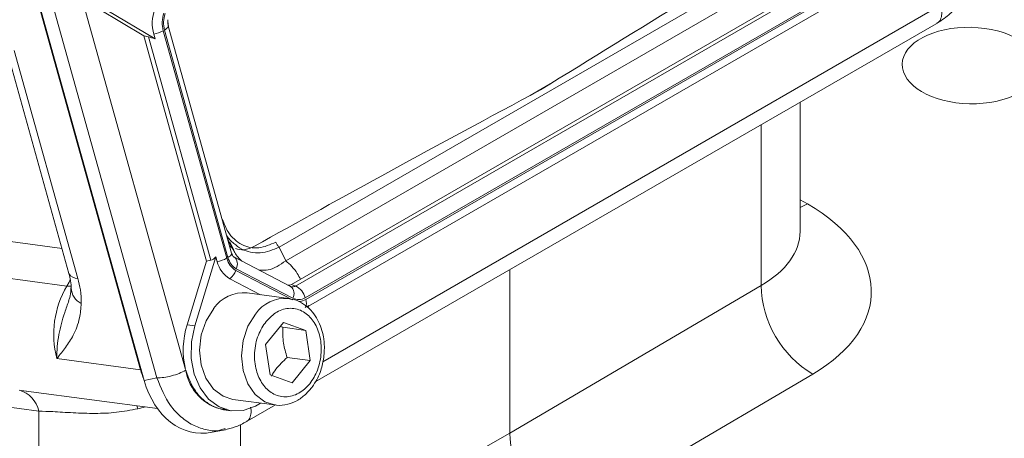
# Model space of a CAD drawing. Header units: inches. Extents: x 0.3 to 33.9, y 0.2 to 21.6.
# Tile 22 of 26: x 30.6 to 32.3, y 16.9 to 17.6. Entities that reach past the tile are written whole.
import ezdxf

# ---------------------------------------------------------------- set-up
doc = ezdxf.new("R2010")
doc.units = ezdxf.units.IN
doc.header["$MEASUREMENT"] = 0

msp = doc.modelspace()

# ---------------------------------------------------------------- linework, layer by layer
at = {"color": 7, "linetype": 'Continuous', "lineweight": 15}
for p, q in [((31.0573, 17.2191), (31.967, 17.7443)), ((31.0684, 17.1955), (32.0008, 17.7338)), ((31.0783, 17.1547), (32.0461, 17.7134)), ((31.0854, 17.1521), (32.0532, 17.7109)), ((30.8186, 17.008), (30.6263, 17.6973)), ((31.1021, 17.1318), (32.0699, 17.6905)), ((31.1029, 17.129), (32.0707, 17.6878)), ((30.6336, 17.6754), (30.8248, 16.9896)), ((30.658, 17.6702), (30.8466, 16.9938)), ((30.7081, 17.6818), (30.8959, 17.0085)), ((31.1078, 17.1175), (32.0634, 17.6692)), ((30.824, 17.5832), (30.7471, 17.6288)), ((30.7603, 17.6271), (30.8435, 17.5777)), ((30.8665, 17.5989), (30.8654, 17.6075)), ((30.9753, 17.2087), (30.8661, 17.6005)), ((31.1194, 16.9868), (32.1922, 17.6061)), ((30.824, 17.5832), (30.9323, 17.195)), ((30.824, 17.5832), (30.8324, 17.5813)), ((30.8324, 17.5813), (30.9397, 17.1966)), ((30.8435, 17.5777), (30.8412, 17.5858)), ((30.8575, 17.5917), (30.9668, 17.1999)), ((30.8597, 17.593), (30.969, 17.2012)), ((30.5857, 17.5664), (30.6953, 17.1735)), ((30.6011, 17.558), (30.7107, 17.1651)), ((31.954, 17.246), (31.954, 17.4686)), ((30.9725, 17.2283), (30.979, 17.2139)), ((30.9774, 17.2174), (30.9719, 17.2209)), ((31.0573, 17.2191), (31.0684, 17.1955)), ((30.9323, 17.195), (30.8986, 17.0855)), ((30.9482, 17.2021), (30.9118, 17.0837)), ((30.9323, 17.195), (30.9397, 17.1966)), ((30.9482, 17.2021), (30.9505, 17.194)), ((31.0767, 17.1515), (30.9791, 17.2023)), ((30.9823, 17.179), (31.0799, 17.1281)), ((30.9832, 17.1819), (31.0809, 17.131)), ((31.4544, 16.8988), (31.4544, 17.1802)), ((30.6918, 17.152), (30.5542, 17.1704)), ((30.9722, 17.1647), (31.025, 17.1371)), ((31.074, 17.1306), (31.002, 17.1402)), ((31.0783, 17.1547), (31.0854, 17.1521)), ((31.4544, 16.8988), (31.8869, 17.153)), ((31.1083, 17.1187), (31.102, 17.1151)), ((31.1067, 17.1146), (31.1083, 17.1187)), ((31.0339, 17.0512), (31.0647, 17.0894)), ((31.0647, 17.0894), (31.103, 17.0756)), ((30.9118, 17.0837), (30.8986, 17.0855)), ((31.059, 17.0824), (31.0634, 17.081)), ((31.103, 17.0756), (31.0634, 17.081)), ((31.103, 17.0756), (31.1105, 17.0237)), ((31.0415, 16.9993), (31.0339, 17.0512)), ((30.6745, 17.0273), (30.8186, 17.008)), ((31.1105, 17.0237), (31.0709, 17.029)), ((31.1105, 17.0237), (31.0798, 16.9856)), ((30.8248, 16.9896), (30.8466, 16.9938)), ((31.0798, 16.9856), (31.0415, 16.9993)), ((31.976, 17.0004), (31.5428, 16.7458)), ((30.622, 16.9711), (30.6127, 16.9724)), ((30.6217, 16.9712), (30.8477, 16.9409)), ((30.9774, 16.9569), (31.0494, 16.9472)), ((30.6434, 16.9366), (30.5751, 16.9458)), ((30.6434, 16.6314), (30.6434, 16.9366)), ((30.9616, 16.9388), (30.9748, 16.937)), ((30.9982, 16.9169), (31.0509, 16.9473)), ((30.9416, 16.9001), (30.9647, 16.9046)), ((30.9602, 16.9053), (30.9642, 16.9066)), ((30.9907, 16.6356), (31.4544, 16.8988))]:
    msp.add_line(p, q, dxfattribs=at)
at = {"color": 8, "linetype": 'Continuous', "lineweight": 15}
for p, q in [((31.1323, 17.0217), (32.178, 17.6253)), ((31.4892, 17.4804), (31.524, 17.5006)), ((31.8869, 17.153), (31.8869, 17.4299)), ((31.954, 17.3008), (31.9669, 17.2934)), ((31.9669, 17.2934), (31.954, 17.2875)), ((30.4924, 17.2422), (30.6833, 17.2166)), ((30.8186, 17.008), (30.8197, 17.0079)), ((30.8122, 16.9456), (30.8138, 16.9406)), ((30.9907, 16.9137), (30.9907, 16.6356))]:
    msp.add_line(p, q, dxfattribs=at)
at = {"color": 8, "linetype": 'Continuous', "lineweight": 15, "flags": 128}
for points in [[(30.866, 17.6005), (30.8661, 17.6002), (30.866, 17.5989), (30.8653, 17.5975), (30.8639, 17.596), (30.8621, 17.5945), (30.8597, 17.593)], [(30.969, 17.2012), (30.9713, 17.2027), (30.9732, 17.2042), (30.9745, 17.2057), (30.9753, 17.2071), (30.9754, 17.2084), (30.9753, 17.2087)], [(30.6918, 17.152), (30.6955, 17.1589), (30.6979, 17.1647)], [(30.6991, 17.1516), (30.6969, 17.1516), (30.6918, 17.152)], [(31.0494, 16.9472), (31.0326, 16.9525), (31.016, 16.965), (31.0031, 16.9834), (30.9949, 17.0064), (30.9922, 17.032), (30.9951, 17.0582), (31.0033, 17.0828), (31.0163, 17.1038)]]:
    msp.add_lwpolyline(points, dxfattribs=at)
at = {"color": 7, "linetype": 'Continuous', "lineweight": 15, "flags": 128}
for points in [[(30.9774, 16.9569), (30.9606, 16.9621), (30.944, 16.9746), (30.9311, 16.9931), (30.923, 17.0161), (30.9202, 17.0417), (30.9231, 17.0678), (30.9314, 17.0924), (30.9444, 17.1135)], [(30.9118, 17.0837), (30.9061, 17.0558), (30.9057, 17.0274), (30.9108, 17.0004), (30.921, 16.9765), (30.9355, 16.9572), (30.9536, 16.9438), (30.974, 16.9371), (30.9954, 16.9377), (31.0165, 16.9453), (31.0248, 16.9505)]]:
    msp.add_lwpolyline(points, dxfattribs=at)
at = {"color": 7, "linetype": 'Continuous', "lineweight": 15}
for centre, radius, start, end in [((30.9117, 17.6047), 0.073, 160.8497, 194.9532), ((30.8305, 17.641), 0.0562, 281.0014, 298.7553), ((30.9397, 17.2492), 0.0562, 281.0014, 298.7553), ((30.9954, 17.2045), 0.0461, 193.1609, 239.7478), ((30.9534, 17.1887), 0.0305, 308.0424, 341.4824), ((30.8307, 17.0693), 0.1617, 149.2372, 195.0215), ((30.996, 17.0777), 0.0628, 84.5107, 145.3021), ((31.0737, 17.1622), 0.00882, 264.9581, 301.0401), ((31.0723, 17.1244), 0.0307, 14.0116, 64.7901), ((32.0695, 17.1574), 0.1827, 181.3652, 239.2034), ((31.0865, 17.1231), 0.0175, 332.8192, 20.0046), ((31.0388, 17.042), 0.1468, 162.7663, 193.2027), ((30.9786, 17.0204), 0.0834, 189.3074, 258.2412), ((30.5972, 16.9273), 0.0471, 11.4885, 74.9024)]:
    msp.add_arc(centre, radius, start, end, dxfattribs=at)
at = {"color": 8, "linetype": 'Continuous', "lineweight": 15}
for centre, radius, start, end in [((30.9688, 17.1896), 0.0164, 331.8204, 51.1437), ((30.7098, 17.1818), 0.0167, 209.7269, 273.1038), ((30.731, 17.1506), 0.0321, 183.4857, 243.1754), ((31.0664, 17.1387), 0.0164, 331.8204, 51.1437), ((31.0804, 17.1603), 0.00957, 247.7937, 301.5894), ((31.068, 17.068), 0.0629, 85.333, 145.257)]:
    msp.add_arc(centre, radius, start, end, dxfattribs=at)
at = {"color": 7, "linetype": 'Continuous', "lineweight": 15}
for centre, major_axis, ratio, start_param, end_param in [((31.3214, 17.3095), (1.2002, 0.7569), 0.03824, 0.953773, 1.391397), ((30.8504, 17.5695), (0.0248, -0.0116), 0.17542, 1.934197, 2.457887), ((31.7279, 17.5442), (1.2307, 0.6478), 0.039805, 1.730171, 2.167794), ((31.7017, 17.1483), (0.375, -0.0083), 0.561981, 5.545114, 7.081004), ((30.9462, 17.2258), (0.0103, 0.0291), 0.445492, 3.409321, 3.933011), ((30.9363, 17.059), (0.0252, 0.1595), 0.72645, 2.132206, 3.39954), ((31.5429, 16.8479), (-0.0625, 0.1082), 0.577909, 0.785669, 2.355552)]:
    msp.add_ellipse(centre, major_axis=major_axis, ratio=ratio, start_param=start_param, end_param=end_param, dxfattribs=at)
msp.add_ellipse((32.2471, 17.5318), major_axis=(0.1172, -0.0026), ratio=0.561981, dxfattribs=at)
at = {"color": 8, "linetype": 'Continuous', "lineweight": 15}
for centre, major_axis, ratio, start_param, end_param in [((31.704, 17.2517), (0.25, -0.0082), 0.554197, 5.550838, 6.301329), ((30.9085, 17.0589), (0.0183, 0.1237), 0.756334, 2.103333, 2.250568), ((30.8202, 17.0105), (0.2494, 0.0671), 0.256034, 4.618112, 4.667974)]:
    msp.add_ellipse(centre, major_axis=major_axis, ratio=ratio, start_param=start_param, end_param=end_param, dxfattribs=at)
for points, knots in [([(32.1896, 17.6052), (32.1904, 17.6055), (32.1937, 17.6067), (32.197, 17.613), (32.1989, 17.6232), (32.1971, 17.6316), (32.1963, 17.6358)], [0, 0, 0, 0, 0.090551, 0.393701, 0.69685, 1, 1, 1, 1]), ([(30.9596, 17.2665), (30.9624, 17.2591), (30.9674, 17.2458), (30.9797, 17.2322), (30.9925, 17.223), (31.0068, 17.218), (31.0269, 17.2168), (31.0417, 17.2234), (31.0516, 17.2278)], [0, 0, 0, 0, 0.175038, 0.313737, 0.44998, 0.586153, 0.724922, 1, 1, 1, 1]), ([(30.9664, 17.2405), (30.9666, 17.2401), (30.9695, 17.2336), (30.9788, 17.2253), (30.9923, 17.215), (31.008, 17.2096), (31.03, 17.2078), (31.0464, 17.2146), (31.0573, 17.2191)], [0, 0, 0, 0, 0.012602, 0.179681, 0.342631, 0.505586, 0.67266, 1, 1, 1, 1]), ([(30.979, 17.2139), (30.9796, 17.2125), (30.9829, 17.2047), (30.9884, 17.1994), (30.993, 17.1951)], [0, 0, 0, 0, 0.177268, 1, 1, 1, 1]), ([(31.0231, 17.1794), (31.0283, 17.1792), (31.0445, 17.1785), (31.0587, 17.1886), (31.0684, 17.1955)], [0, 0, 0, 0, 0.317039, 1, 1, 1, 1]), ([(31.0684, 17.1955), (31.072, 17.1925), (31.0792, 17.1863), (31.088, 17.1751), (31.0922, 17.1671), (31.094, 17.1637)], [0, 0, 0, 0, 0.367133, 0.734266, 1, 1, 1, 1]), ([(30.6745, 17.0273), (30.6745, 17.0274), (30.6744, 17.0341), (30.6748, 17.0476), (30.6784, 17.0741), (30.6855, 17.1007), (30.6926, 17.1201), (30.6951, 17.1269)], [0, 0, 0, 0, 0.00289, 0.215507, 0.421813, 0.797678, 1, 1, 1, 1]), ([(31.1029, 17.129), (31.099, 17.127), (31.0946, 17.1247), (31.0903, 17.1258), (31.0897, 17.1259)], [0, 0, 0, 0, 0.8818961, 1, 1, 1, 1]), ([(30.8466, 16.9938), (30.8536, 16.9769), (30.8643, 16.9509), (30.8876, 16.9262), (30.908, 16.9118), (30.9301, 16.9045), (30.9481, 16.9009), (30.9579, 16.9045), (30.9602, 16.9053)], [0, 0, 0, 0, 0.300846, 0.464465, 0.625672, 0.786883, 0.950498, 1, 1, 1, 1]), ([(31.0079, 16.9436), (31.0083, 16.9414), (31.0095, 16.935), (31.0076, 16.9265), (31.0047, 16.9204), (31.0017, 16.9192), (31.0012, 16.9191)], [0, 0, 0, 0, 0.19707, 0.566078, 0.935086, 1, 1, 1, 1])]:
    msp.add_open_spline(points, degree=3, knots=knots, dxfattribs=at)
at = {"color": 7, "linetype": 'Continuous', "lineweight": 15}
for points, knots in [([(32.1907, 17.6053), (32.1983, 17.6102), (32.2118, 17.619), (32.2229, 17.6323), (32.2277, 17.6381)], [0, 0, 0, 0, 0.562342, 1, 1, 1, 1]), ([(30.8661, 17.6005), (30.866, 17.6009), (30.8656, 17.6022), (30.8651, 17.6056), (30.8653, 17.6088), (30.8655, 17.6108)], [0, 0, 0, 0, 0.143865, 0.455739, 1, 1, 1, 1]), ([(31.954, 17.2456), (31.954, 17.2454), (31.9541, 17.2451), (31.9541, 17.2457), (31.9541, 17.2461)], [0, 0, 0, 0, 0.354922, 1, 1, 1, 1]), ([(30.979, 17.2132), (30.9762, 17.2178), (30.9717, 17.2249), (30.9686, 17.2338), (30.9675, 17.237)], [0, 0, 0, 0, 0.647755, 1, 1, 1, 1]), ([(30.9789, 17.2024), (30.9789, 17.2024), (30.9789, 17.2024), (30.9775, 17.2036), (30.9761, 17.2062), (30.9755, 17.2082), (30.9754, 17.2087)], [0, 0, 0, 0, 0.170383, 0.581933, 0.874849, 1, 1, 1, 1]), ([(31.0147, 17.2205), (31.0086, 17.2178), (30.9976, 17.2129), (30.9866, 17.2154), (30.9818, 17.2165)], [0, 0, 0, 0, 0.555006, 1, 1, 1, 1]), ([(30.6952, 17.1736), (30.6963, 17.1694), (30.6987, 17.1598), (30.6992, 17.1513), (30.6989, 17.1487), (30.6989, 17.1486)], [0, 0, 0, 0, 0.4372056, 0.9801536, 1, 1, 1, 1]), ([(30.7107, 17.1651), (30.7123, 17.1585), (30.7161, 17.1435), (30.7163, 17.1297), (30.7165, 17.122)], [0, 0, 0, 0, 0.438478, 1, 1, 1, 1]), ([(30.6987, 17.1489), (30.6986, 17.1467), (30.6986, 17.1388), (30.697, 17.1322), (30.6951, 17.1279), (30.6947, 17.127)], [0, 0, 0, 0, 0.230399, 0.848586, 1, 1, 1, 1]), ([(31.1341, 17.0292), (31.1347, 17.0377), (31.1356, 17.0494), (31.1333, 17.0662), (31.13, 17.0797), (31.1236, 17.0945), (31.1146, 17.1079), (31.1027, 17.1193), (31.0887, 17.1277), (31.0781, 17.1295), (31.073, 17.1304)], [0, 0, 0, 0, 0.1767978, 0.2462756, 0.3607949, 0.4782036, 0.6033707, 0.7342089, 0.8715353, 1, 1, 1, 1]), ([(30.7165, 17.122), (30.7157, 17.1135), (30.7139, 17.093), (30.7039, 17.068), (30.692, 17.0495), (30.6822, 17.0368), (30.6771, 17.0305), (30.6746, 17.0274), (30.6745, 17.0273)], [0, 0, 0, 0, 0.206019, 0.500319, 0.748356, 0.873184, 0.998067, 1, 1, 1, 1]), ([(31.0347, 17.0912), (31.0407, 17.0973), (31.0499, 17.1066), (31.0647, 17.1125), (31.0765, 17.1142), (31.0882, 17.1127), (31.1022, 17.1067), (31.1168, 17.0929), (31.1261, 17.0724), (31.1296, 17.0534), (31.1299, 17.0377), (31.1278, 17.0221), (31.1222, 17.003), (31.1106, 16.9825), (31.0944, 16.9685), (31.0797, 16.9624), (31.0679, 16.9607), (31.0562, 16.9623), (31.0423, 16.9683), (31.0276, 16.9821), (31.0183, 17.0026), (31.0149, 17.0216), (31.0145, 17.0372), (31.0166, 17.0528), (31.0221, 17.0721), (31.0298, 17.0837), (31.0347, 17.0912)], [0, 0, 0, 0, 0.059864, 0.09209, 0.125, 0.15791, 0.190136, 0.25, 0.309864, 0.34209, 0.375, 0.40791, 0.440136, 0.5, 0.559864, 0.59209, 0.625, 0.65791, 0.690136, 0.75, 0.809864, 0.84209, 0.875, 0.90791, 0.940136, 1, 1, 1, 1]), ([(31.0634, 17.081), (31.0633, 17.0719), (31.0631, 17.0549), (31.0684, 17.0373), (31.0709, 17.029)], [0, 0, 0, 0, 0.534747, 1, 1, 1, 1]), ([(31.0709, 17.029), (31.0639, 17.0224), (31.0528, 17.012), (31.0464, 17.0011), (31.0441, 16.9971)], [0, 0, 0, 0, 0.636847, 1, 1, 1, 1]), ([(31.0495, 16.9476), (31.0505, 16.9473), (31.0578, 16.9455), (31.0718, 16.9478), (31.0893, 16.9547), (31.1043, 16.9662), (31.1156, 16.9797), (31.1236, 16.9935), (31.1303, 17.0093), (31.1326, 17.0216), (31.1341, 17.0292)], [0, 0, 0, 0, 0.025739, 0.190236, 0.341302, 0.487918, 0.632269, 0.737682, 0.83679, 1, 1, 1, 1]), ([(30.8963, 17.007), (30.9011, 16.9943), (30.9084, 16.975), (30.9253, 16.9563), (30.9405, 16.9458), (30.9545, 16.9402), (30.9634, 16.9399), (30.9664, 16.9398)], [0, 0, 0, 0, 0.345568, 0.529828, 0.717383, 0.904938, 1, 1, 1, 1]), ([(30.8138, 16.9406), (30.8016, 16.9383), (30.7769, 16.9335), (30.739, 16.9323), (30.7016, 16.9336), (30.6688, 16.9358), (30.6512, 16.9364), (30.6434, 16.9366)], [0, 0, 0, 0, 0.191641, 0.387772, 0.602568, 0.823877, 1, 1, 1, 1]), ([(30.9626, 16.9045), (30.969, 16.9058), (30.9824, 16.9086), (30.9949, 16.9153), (31.0014, 16.9187)], [0, 0, 0, 0, 0.478539, 1, 1, 1, 1])]:
    msp.add_open_spline(points, degree=3, knots=knots, dxfattribs=at)
for points in [[(30.8575, 17.5917), (30.8566, 17.5968), (30.8547, 17.6069), (30.8573, 17.6171), (30.8586, 17.6222)], [(30.8597, 17.593), (30.8588, 17.5976), (30.857, 17.6069), (30.8595, 17.6164), (30.8607, 17.6212)], [(31.0516, 17.2278), (31.0518, 17.227), (31.0524, 17.2253), (31.0538, 17.2229), (31.0554, 17.2207), (31.0567, 17.2196), (31.0573, 17.2191)], [(30.9823, 17.179), (30.9788, 17.1814), (30.972, 17.1862), (30.9685, 17.1953), (30.9668, 17.1999)], [(30.9832, 17.1819), (30.9801, 17.1841), (30.9738, 17.1885), (30.9706, 17.1969), (30.969, 17.2012)], [(31.1021, 17.1318), (31.0985, 17.1303), (31.0913, 17.1272), (31.0844, 17.1297), (31.0809, 17.131)], [(30.8466, 16.9938), (30.8505, 16.9939), (30.8582, 16.9942), (30.872, 16.9971), (30.8854, 17.0014), (30.8927, 17.0051), (30.8963, 17.007)]]:
    msp.add_open_spline(points, degree=3, dxfattribs=at)

doc.saveas('drawing.dxf')
